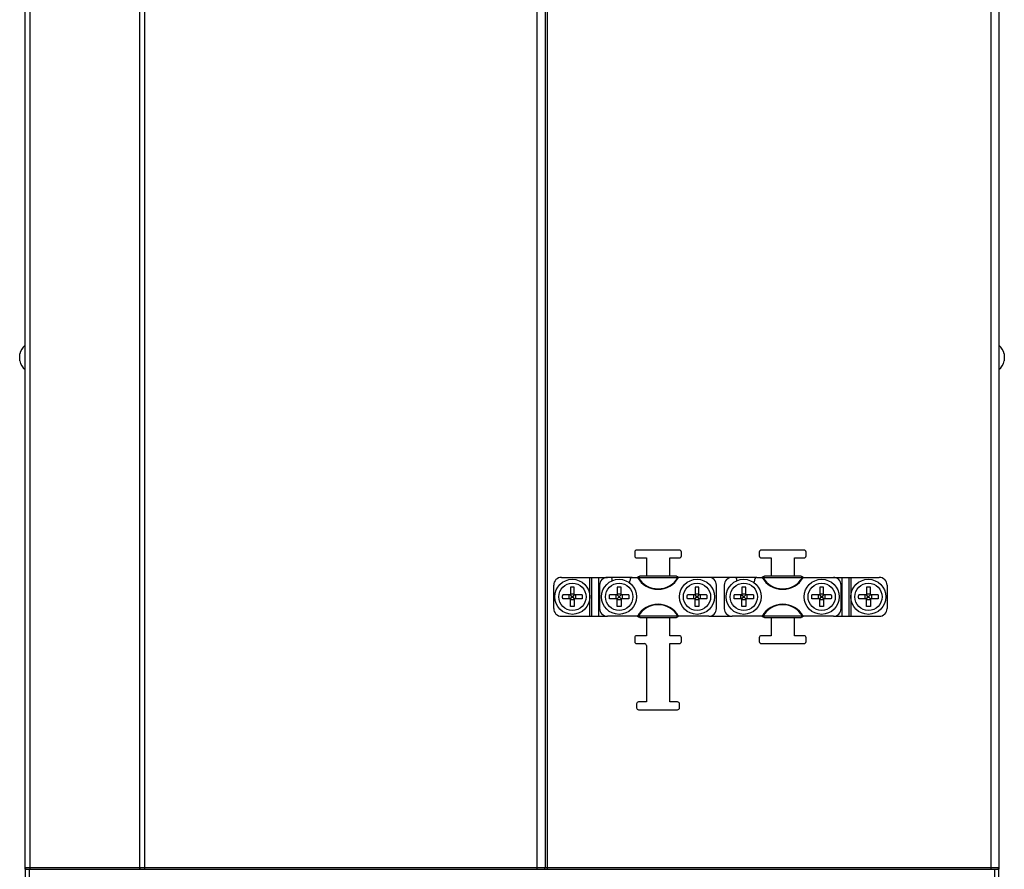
# Model space of a CAD drawing. Header units: millimetres. Extents: x 1158 to 2229, y -395 to 862.
# Tile 19 of 52: x 1580 to 1833, y 43 to 262. Entities that reach past the tile are written whole.
import ezdxf

# ---------------------------------------------------------------- set-up
doc = ezdxf.new("R2010")
doc.units = ezdxf.units.MM
doc.header["$LTSCALE"] = 30.734
doc.layers.get('0').update_dxf_attribs({"linetype": 'CONTINUOUS'})

msp = doc.modelspace()

# ---------------------------------------------------------------- linework, layer by layer
for p, q in [((1581.49, 43.92), (1581.49, 448.42)), ((1582.66, 448.42), (1582.66, 43.92)), ((1610.92, 43.92), (1610.92, 448.42)), ((1612.17, 448.42), (1612.17, 43.42)), ((1712.99, 43.42), (1712.99, 448.42)), ((1714.99, 448.42), (1714.99, 43.92)), ((1715.49, 273.54), (1715.49, 43.42)), ((1829.49, 43.42), (1829.49, 273.54)), ((1831.49, 274.73), (1831.49, 43.92)), ((1580.09, 174.02), (1580.09, 175.82)), ((1832.89, 175.82), (1832.89, 174.02)), ((1737.99, 124.92), (1737.99, 123.92)), ((1749.49, 125.42), (1738.49, 125.42)), ((1749.99, 123.92), (1749.99, 124.92)), ((1769.99, 124.92), (1769.99, 123.92)), ((1781.49, 125.42), (1770.49, 125.42)), ((1781.99, 123.92), (1781.99, 124.92)), ((1738.49, 123.42), (1740.99, 123.42)), ((1740.99, 123.42), (1740.99, 118.72)), ((1746.99, 123.42), (1749.49, 123.42)), ((1746.99, 118.72), (1746.99, 123.42)), ((1770.49, 123.42), (1772.99, 123.42)), ((1772.99, 123.42), (1772.99, 118.72)), ((1778.99, 123.42), (1781.49, 123.42)), ((1778.99, 118.72), (1778.99, 123.42)), ((1717.19, 110.42), (1717.19, 116.42)), ((1719.19, 118.42), (1730.99, 118.42)), ((1726.49, 108.42), (1726.49, 118.42)), ((1726.99, 108.42), (1726.99, 118.42)), ((1728.69, 118.42), (1728.69, 108.42)), ((1728.99, 116.42), (1728.99, 110.42)), ((1731.69, 118.42), (1730.99, 118.42)), ((1737.33, 118.42), (1731.69, 118.42)), ((1737.33, 118.42), (1738.83, 118.42)), ((1738.95, 118.53), (1738.71, 118.42)), ((1738.83, 118.42), (1738.85, 118.42)), ((1739.37, 118.72), (1738.85, 118.42)), ((1738.85, 118.42), (1749.14, 118.42)), ((1739.17, 118.63), (1738.95, 118.53)), ((1739.37, 118.72), (1739.17, 118.63)), ((1748.61, 118.72), (1739.37, 118.72)), ((1748.81, 118.63), (1748.61, 118.72)), ((1749.12, 118.42), (1748.61, 118.72)), ((1749.03, 118.53), (1748.81, 118.63)), ((1749.26, 118.42), (1749.03, 118.53)), ((1749.14, 118.42), (1749.24, 118.42)), ((1756.99, 118.42), (1749.24, 118.42)), ((1762.99, 118.42), (1756.99, 118.42)), ((1758.99, 110.42), (1758.99, 116.42)), ((1760.99, 116.42), (1760.99, 110.42)), ((1763.69, 118.42), (1762.99, 118.42)), ((1769.33, 118.42), (1763.69, 118.42)), ((1769.33, 118.42), (1770.83, 118.42)), ((1770.95, 118.53), (1770.71, 118.42)), ((1770.83, 118.42), (1770.85, 118.42)), ((1771.37, 118.72), (1770.85, 118.42)), ((1770.85, 118.42), (1781.14, 118.42)), ((1771.17, 118.63), (1770.95, 118.53)), ((1771.37, 118.72), (1771.17, 118.63)), ((1780.61, 118.72), (1771.37, 118.72)), ((1780.81, 118.63), (1780.61, 118.72)), ((1781.12, 118.42), (1780.61, 118.72)), ((1781.03, 118.53), (1780.81, 118.63)), ((1781.26, 118.42), (1781.03, 118.53)), ((1781.14, 118.42), (1781.17, 118.42)), ((1781.17, 118.42), (1788.99, 118.42)), ((1788.99, 118.42), (1800.79, 118.42)), ((1790.99, 110.42), (1790.99, 116.42)), ((1791.29, 108.42), (1791.29, 118.42)), ((1792.99, 118.42), (1792.99, 108.42)), ((1793.49, 118.42), (1793.49, 108.42)), ((1802.79, 116.42), (1802.79, 110.42)), ((1721.49, 113.92), (1719.51, 113.92)), ((1721.2, 112.92), (1721.2, 113.92)), ((1721.45, 113.92), (1721.89, 113.52)), ((1721.49, 115.9), (1721.49, 113.92)), ((1721.49, 114.21), (1722.49, 114.21)), ((1721.89, 113.52), (1721.49, 113.96)), ((1722.49, 113.96), (1722.08, 113.52)), ((1722.08, 113.52), (1722.52, 113.92)), ((1722.49, 113.92), (1722.49, 115.9)), ((1724.46, 113.92), (1722.49, 113.92)), ((1722.77, 113.92), (1722.77, 112.92)), ((1733.49, 113.92), (1731.51, 113.92)), ((1733.2, 112.92), (1733.2, 113.92)), ((1733.45, 113.92), (1733.89, 113.52)), ((1733.49, 115.9), (1733.49, 113.92)), ((1733.49, 114.21), (1734.49, 114.21)), ((1733.89, 113.52), (1733.49, 113.96)), ((1734.49, 113.96), (1734.08, 113.52)), ((1734.08, 113.52), (1734.52, 113.92)), ((1734.49, 113.92), (1734.49, 115.9)), ((1736.46, 113.92), (1734.49, 113.92)), ((1734.77, 113.92), (1734.77, 112.92)), ((1753.49, 113.92), (1751.51, 113.92)), ((1753.2, 112.92), (1753.2, 113.92)), ((1753.45, 113.92), (1753.89, 113.52)), ((1753.49, 115.9), (1753.49, 113.92)), ((1753.49, 114.21), (1754.49, 114.21)), ((1753.89, 113.52), (1753.49, 113.96)), ((1754.49, 113.96), (1754.08, 113.52)), ((1754.08, 113.52), (1754.52, 113.92)), ((1754.49, 113.92), (1754.49, 115.9)), ((1756.46, 113.92), (1754.49, 113.92)), ((1754.77, 113.92), (1754.77, 112.92)), ((1765.49, 113.92), (1763.51, 113.92)), ((1765.2, 112.92), (1765.2, 113.92)), ((1765.45, 113.92), (1765.89, 113.52)), ((1765.49, 115.9), (1765.49, 113.92)), ((1765.49, 114.21), (1766.49, 114.21)), ((1765.89, 113.52), (1765.49, 113.96)), ((1766.49, 113.96), (1766.08, 113.52)), ((1766.08, 113.52), (1766.52, 113.92)), ((1766.49, 113.92), (1766.49, 115.9)), ((1768.46, 113.92), (1766.49, 113.92)), ((1766.77, 113.92), (1766.77, 112.92)), ((1785.49, 113.92), (1783.51, 113.92)), ((1785.2, 112.92), (1785.2, 113.92)), ((1785.45, 113.92), (1785.89, 113.52)), ((1785.49, 115.9), (1785.49, 113.92)), ((1785.49, 114.21), (1786.49, 114.21)), ((1785.89, 113.52), (1785.49, 113.96)), ((1786.49, 113.96), (1786.08, 113.52)), ((1786.08, 113.52), (1786.52, 113.92)), ((1786.49, 113.92), (1786.49, 115.9)), ((1788.46, 113.92), (1786.49, 113.92)), ((1786.77, 113.92), (1786.77, 112.92)), ((1797.49, 113.92), (1795.51, 113.92)), ((1797.2, 112.92), (1797.2, 113.92)), ((1797.45, 113.92), (1797.89, 113.52)), ((1797.49, 115.9), (1797.49, 113.92)), ((1797.49, 114.21), (1798.49, 114.21)), ((1797.89, 113.52), (1797.49, 113.96)), ((1798.49, 113.96), (1798.08, 113.52)), ((1798.08, 113.52), (1798.52, 113.92)), ((1798.49, 113.92), (1798.49, 115.9)), ((1800.46, 113.92), (1798.49, 113.92)), ((1798.77, 113.92), (1798.77, 112.92)), ((1721.49, 112.92), (1719.51, 112.92)), ((1721.89, 113.32), (1721.45, 112.92)), ((1721.49, 112.89), (1721.89, 113.32)), ((1721.49, 110.95), (1721.49, 112.92)), ((1722.49, 112.63), (1721.49, 112.63)), ((1722.08, 113.52), (1721.89, 113.52)), ((1721.89, 113.52), (1721.89, 113.32)), ((1721.89, 113.32), (1722.08, 113.32)), ((1722.08, 113.32), (1722.08, 113.52)), ((1722.52, 112.92), (1722.08, 113.32)), ((1722.08, 113.32), (1722.49, 112.89)), ((1724.46, 112.92), (1722.49, 112.92)), ((1722.49, 112.92), (1722.49, 110.95)), ((1733.49, 112.92), (1731.51, 112.92)), ((1733.89, 113.32), (1733.45, 112.92)), ((1733.49, 112.89), (1733.89, 113.32)), ((1733.49, 110.95), (1733.49, 112.92)), ((1734.49, 112.63), (1733.49, 112.63)), ((1734.08, 113.52), (1733.89, 113.52)), ((1733.89, 113.52), (1733.89, 113.32)), ((1733.89, 113.32), (1734.08, 113.32)), ((1734.08, 113.32), (1734.08, 113.52)), ((1734.52, 112.92), (1734.08, 113.32)), ((1734.08, 113.32), (1734.49, 112.89)), ((1736.46, 112.92), (1734.49, 112.92)), ((1734.49, 112.92), (1734.49, 110.95)), ((1753.49, 112.92), (1751.51, 112.92)), ((1753.89, 113.32), (1753.45, 112.92)), ((1753.49, 112.89), (1753.89, 113.32)), ((1753.49, 110.95), (1753.49, 112.92)), ((1754.49, 112.63), (1753.49, 112.63)), ((1754.08, 113.52), (1753.89, 113.52)), ((1753.89, 113.52), (1753.89, 113.32)), ((1753.89, 113.32), (1754.08, 113.32)), ((1754.08, 113.32), (1754.08, 113.52)), ((1754.52, 112.92), (1754.08, 113.32)), ((1754.08, 113.32), (1754.49, 112.89)), ((1756.46, 112.92), (1754.49, 112.92)), ((1754.49, 112.92), (1754.49, 110.95)), ((1765.49, 112.92), (1763.51, 112.92)), ((1765.89, 113.32), (1765.45, 112.92)), ((1765.49, 112.89), (1765.89, 113.32)), ((1765.49, 110.95), (1765.49, 112.92)), ((1766.49, 112.63), (1765.49, 112.63)), ((1766.08, 113.52), (1765.89, 113.52)), ((1765.89, 113.52), (1765.89, 113.32)), ((1765.89, 113.32), (1766.08, 113.32)), ((1766.08, 113.32), (1766.08, 113.52)), ((1766.52, 112.92), (1766.08, 113.32)), ((1766.08, 113.32), (1766.49, 112.89)), ((1768.46, 112.92), (1766.49, 112.92)), ((1766.49, 112.92), (1766.49, 110.95)), ((1785.49, 112.92), (1783.51, 112.92)), ((1785.89, 113.32), (1785.45, 112.92)), ((1785.49, 112.89), (1785.89, 113.32)), ((1785.49, 110.95), (1785.49, 112.92)), ((1786.49, 112.63), (1785.49, 112.63)), ((1786.08, 113.52), (1785.89, 113.52)), ((1785.89, 113.52), (1785.89, 113.32)), ((1785.89, 113.32), (1786.08, 113.32)), ((1786.08, 113.32), (1786.08, 113.52)), ((1786.52, 112.92), (1786.08, 113.32)), ((1786.08, 113.32), (1786.49, 112.89)), ((1788.46, 112.92), (1786.49, 112.92)), ((1786.49, 112.92), (1786.49, 110.95)), ((1797.49, 112.92), (1795.51, 112.92)), ((1797.89, 113.32), (1797.45, 112.92)), ((1797.49, 112.89), (1797.89, 113.32)), ((1797.49, 110.95), (1797.49, 112.92)), ((1798.49, 112.63), (1797.49, 112.63)), ((1798.08, 113.52), (1797.89, 113.52)), ((1797.89, 113.52), (1797.89, 113.32)), ((1797.89, 113.32), (1798.08, 113.32)), ((1798.08, 113.32), (1798.08, 113.52)), ((1798.52, 112.92), (1798.08, 113.32)), ((1798.08, 113.32), (1798.49, 112.89)), ((1800.46, 112.92), (1798.49, 112.92)), ((1798.49, 112.92), (1798.49, 110.95)), ((1719.19, 108.42), (1730.99, 108.42)), ((1756.99, 108.42), (1730.99, 108.42)), ((1738.85, 108.42), (1739.37, 108.12)), ((1739.37, 108.12), (1748.61, 108.12)), ((1740.99, 108.12), (1740.99, 103.42)), ((1746.99, 103.42), (1746.99, 108.12)), ((1748.61, 108.12), (1749.12, 108.42)), ((1748.61, 108.12), (1748.81, 108.21)), ((1748.81, 108.21), (1749.03, 108.32)), ((1749.03, 108.32), (1749.26, 108.42)), ((1756.99, 108.42), (1762.99, 108.42)), ((1788.99, 108.42), (1762.99, 108.42)), ((1770.71, 108.42), (1770.95, 108.32)), ((1770.85, 108.42), (1771.37, 108.12)), ((1770.95, 108.32), (1771.17, 108.21)), ((1771.17, 108.21), (1771.37, 108.12)), ((1771.37, 108.12), (1780.61, 108.12)), ((1772.99, 108.12), (1772.99, 103.42)), ((1778.99, 103.42), (1778.99, 108.12)), ((1780.61, 108.12), (1781.12, 108.42)), ((1780.61, 108.12), (1780.81, 108.21)), ((1780.81, 108.21), (1781.03, 108.32)), ((1781.03, 108.32), (1781.26, 108.42)), ((1788.99, 108.42), (1800.79, 108.42)), ((1737.99, 102.92), (1737.99, 101.92)), ((1740.99, 103.42), (1738.49, 103.42)), ((1738.49, 101.42), (1740.49, 101.42)), ((1749.49, 103.42), (1746.99, 103.42)), ((1746.99, 101.42), (1749.49, 101.42)), ((1746.99, 86.42), (1746.99, 101.42)), ((1749.99, 101.92), (1749.99, 102.92)), ((1769.99, 102.92), (1769.99, 101.92)), ((1772.99, 103.42), (1770.49, 103.42)), ((1770.49, 101.42), (1781.49, 101.42)), ((1781.49, 103.42), (1778.99, 103.42)), ((1781.99, 101.92), (1781.99, 102.92)), ((1740.99, 100.92), (1740.99, 86.42)), ((1740.99, 86.42), (1738.99, 86.42)), ((1748.99, 86.42), (1746.99, 86.42)), ((1738.49, 85.92), (1738.49, 84.92)), ((1738.99, 84.42), (1748.99, 84.42)), ((1749.49, 84.92), (1749.49, 85.92)), ((1581.49, 43.92), (1831.49, 43.92)), ((1581.49, 43.42), (1581.49, 43.92)), ((1581.49, 43.42), (1581.8, 43.42)), ((1581.49, 43.42), (1581.49, 1.41)), ((1581.99, 43.42), (1714.76, 43.42)), ((1582.49, 43.42), (1582.49, 1.17)), ((1714.76, 43.42), (1831.49, 43.42)), ((1830.49, 1.17), (1830.49, 43.42)), ((1831.49, 43.92), (1831.49, 43.42)), ((1831.49, 1.41), (1831.49, 43.42))]:
    msp.add_line(p, q)
for points in [[(1719.49, 113.42), (1719.49, 113.5), (1719.49, 113.59), (1719.49, 113.67), (1719.5, 113.76), (1719.51, 113.84), (1719.51, 113.92)], [(1722.49, 115.9), (1722.32, 115.91), (1722.15, 115.92), (1721.99, 115.92), (1721.82, 115.92), (1721.65, 115.91), (1721.49, 115.9)], [(1724.46, 113.92), (1724.47, 113.84), (1724.48, 113.76), (1724.48, 113.67), (1724.48, 113.59), (1724.49, 113.5), (1724.49, 113.42)], [(1731.49, 113.42), (1731.49, 113.5), (1731.49, 113.59), (1731.49, 113.67), (1731.5, 113.76), (1731.51, 113.84), (1731.51, 113.92)], [(1734.49, 115.9), (1734.32, 115.91), (1734.15, 115.92), (1733.99, 115.92), (1733.82, 115.92), (1733.65, 115.91), (1733.49, 115.9)], [(1736.46, 113.92), (1736.47, 113.84), (1736.48, 113.76), (1736.48, 113.67), (1736.48, 113.59), (1736.49, 113.5), (1736.49, 113.42)], [(1751.49, 113.42), (1751.49, 113.5), (1751.49, 113.59), (1751.49, 113.67), (1751.5, 113.76), (1751.51, 113.84), (1751.51, 113.92)], [(1754.49, 115.9), (1754.32, 115.91), (1754.15, 115.92), (1753.99, 115.92), (1753.82, 115.92), (1753.65, 115.91), (1753.49, 115.9)], [(1756.46, 113.92), (1756.47, 113.84), (1756.48, 113.76), (1756.48, 113.67), (1756.48, 113.59), (1756.49, 113.5), (1756.49, 113.42)], [(1763.49, 113.42), (1763.49, 113.5), (1763.49, 113.59), (1763.49, 113.67), (1763.5, 113.76), (1763.51, 113.84), (1763.51, 113.92)], [(1766.49, 115.9), (1766.32, 115.91), (1766.15, 115.92), (1765.99, 115.92), (1765.82, 115.92), (1765.65, 115.91), (1765.49, 115.9)], [(1768.46, 113.92), (1768.47, 113.84), (1768.48, 113.76), (1768.48, 113.67), (1768.48, 113.59), (1768.49, 113.5), (1768.49, 113.42)], [(1783.49, 113.42), (1783.49, 113.5), (1783.49, 113.59), (1783.49, 113.67), (1783.5, 113.76), (1783.51, 113.84), (1783.51, 113.92)], [(1786.49, 115.9), (1786.32, 115.91), (1786.15, 115.92), (1785.99, 115.92), (1785.82, 115.92), (1785.65, 115.91), (1785.49, 115.9)], [(1788.46, 113.92), (1788.47, 113.84), (1788.48, 113.76), (1788.48, 113.67), (1788.48, 113.59), (1788.49, 113.5), (1788.49, 113.42)], [(1795.49, 113.42), (1795.49, 113.5), (1795.49, 113.59), (1795.49, 113.67), (1795.5, 113.76), (1795.51, 113.84), (1795.51, 113.92)], [(1798.49, 115.9), (1798.32, 115.91), (1798.15, 115.92), (1797.99, 115.92), (1797.82, 115.92), (1797.65, 115.91), (1797.49, 115.9)], [(1800.46, 113.92), (1800.47, 113.84), (1800.48, 113.76), (1800.48, 113.67), (1800.48, 113.59), (1800.49, 113.5), (1800.49, 113.42)], [(1719.51, 112.92), (1719.51, 113), (1719.5, 113.09), (1719.49, 113.17), (1719.49, 113.25), (1719.49, 113.34), (1719.49, 113.42)], [(1724.49, 113.42), (1724.49, 113.34), (1724.48, 113.25), (1724.48, 113.17), (1724.48, 113.09), (1724.47, 113), (1724.46, 112.92)], [(1731.51, 112.92), (1731.51, 113), (1731.5, 113.09), (1731.49, 113.17), (1731.49, 113.25), (1731.49, 113.34), (1731.49, 113.42)], [(1736.49, 113.42), (1736.49, 113.34), (1736.48, 113.25), (1736.48, 113.17), (1736.48, 113.09), (1736.47, 113), (1736.46, 112.92)], [(1751.51, 112.92), (1751.51, 113), (1751.5, 113.09), (1751.49, 113.17), (1751.49, 113.25), (1751.49, 113.34), (1751.49, 113.42)], [(1756.49, 113.42), (1756.49, 113.34), (1756.48, 113.25), (1756.48, 113.17), (1756.48, 113.09), (1756.47, 113), (1756.46, 112.92)], [(1763.51, 112.92), (1763.51, 113), (1763.5, 113.09), (1763.49, 113.17), (1763.49, 113.25), (1763.49, 113.34), (1763.49, 113.42)], [(1768.49, 113.42), (1768.49, 113.34), (1768.48, 113.25), (1768.48, 113.17), (1768.48, 113.09), (1768.47, 113), (1768.46, 112.92)], [(1783.51, 112.92), (1783.51, 113), (1783.5, 113.09), (1783.49, 113.17), (1783.49, 113.25), (1783.49, 113.34), (1783.49, 113.42)], [(1788.49, 113.42), (1788.49, 113.34), (1788.48, 113.25), (1788.48, 113.17), (1788.48, 113.09), (1788.47, 113), (1788.46, 112.92)], [(1795.51, 112.92), (1795.51, 113), (1795.5, 113.09), (1795.49, 113.17), (1795.49, 113.25), (1795.49, 113.34), (1795.49, 113.42)], [(1800.49, 113.42), (1800.49, 113.34), (1800.48, 113.25), (1800.48, 113.17), (1800.48, 113.09), (1800.47, 113), (1800.46, 112.92)], [(1722.49, 110.95), (1722.32, 110.93), (1722.15, 110.92), (1721.99, 110.92), (1721.82, 110.92), (1721.65, 110.93), (1721.49, 110.95)], [(1734.49, 110.95), (1734.32, 110.93), (1734.15, 110.92), (1733.99, 110.92), (1733.82, 110.92), (1733.65, 110.93), (1733.49, 110.95)], [(1754.49, 110.95), (1754.32, 110.93), (1754.15, 110.92), (1753.99, 110.92), (1753.82, 110.92), (1753.65, 110.93), (1753.49, 110.95)], [(1766.49, 110.95), (1766.32, 110.93), (1766.15, 110.92), (1765.99, 110.92), (1765.82, 110.92), (1765.65, 110.93), (1765.49, 110.95)], [(1786.49, 110.95), (1786.32, 110.93), (1786.15, 110.92), (1785.99, 110.92), (1785.82, 110.92), (1785.65, 110.93), (1785.49, 110.95)], [(1798.49, 110.95), (1798.32, 110.93), (1798.15, 110.92), (1797.99, 110.92), (1797.82, 110.92), (1797.65, 110.93), (1797.49, 110.95)], [(1738.71, 108.42), (1738.95, 108.32), (1739.06, 108.26)], [(1739.06, 108.26), (1739.27, 108.17), (1739.37, 108.12)], [(1582.66, 43.92), (1582.66, 43.86), (1582.67, 43.79), (1582.67, 43.73), (1582.69, 43.67), (1582.7, 43.62), (1582.72, 43.57), (1582.74, 43.52), (1582.76, 43.49), (1582.79, 43.46), (1582.81, 43.44), (1582.84, 43.43), (1582.87, 43.42)], [(1611.13, 43.42), (1611.1, 43.43), (1611.08, 43.44), (1611.05, 43.46), (1611.03, 43.49), (1611, 43.52), (1610.98, 43.57), (1610.97, 43.62), (1610.95, 43.67), (1610.94, 43.73), (1610.93, 43.79), (1610.93, 43.86), (1610.92, 43.92)]]:
    msp.add_lwpolyline(points)
for centre, radius in [((1721.99, 113.42), 4.5), ((1721.99, 113.42), 3.5), ((1733.99, 113.42), 4.5), ((1733.99, 113.42), 3.5), ((1753.99, 113.42), 4.5), ((1753.99, 113.42), 3.5), ((1765.99, 113.42), 4.5), ((1765.99, 113.42), 3.5), ((1785.99, 113.42), 4.5), ((1785.99, 113.42), 3.5), ((1797.99, 113.42), 4.5), ((1797.99, 113.42), 3.5)]:
    msp.add_circle(centre, radius)
for centre, radius, start, end in [((1583.97, 174.92), 3.99, 128.5621, 166.9643), ((1829, 174.92), 3.99, 13.0357, 51.4379), ((1583.97, 174.92), 3.99, 193.0357, 231.4379), ((1829, 174.92), 3.99, 308.5621, 346.9643), ((1738.49, 124.92), 0.5, 90, 180), ((1738.49, 123.92), 0.5, 180, 270), ((1749.49, 124.92), 0.5, 0, 90), ((1749.49, 123.92), 0.5, 270, 360), ((1770.49, 124.92), 0.5, 90, 180), ((1770.49, 123.92), 0.5, 180, 270), ((1781.49, 124.92), 0.5, 0, 90), ((1781.49, 123.92), 0.5, 270, 360), ((1719.19, 116.42), 2, 90, 180), ((1730.99, 116.42), 2, 90, 180), ((1731.69, 117.92), 0.5, 348.5915, 90), ((1753.99, 113.42), 22.25, 168.5915, 169.4315), ((1753.99, 113.42), 17.75, 164.8783, 168.1381), ((1737.33, 117.92), 0.5, 90, 164.8783), ((1743.99, 121.42), 6.07, 209.6391, 330.3609), ((1743.99, 121.42), 5.95, 210.2933, 329.7067), ((1756.99, 116.42), 2, 0, 90), ((1762.99, 116.42), 2, 90, 180), ((1763.69, 117.92), 0.5, 348.5915, 90), ((1785.99, 113.42), 22.25, 168.5915, 169.4315), ((1785.99, 113.42), 17.75, 164.8783, 168.1381), ((1769.33, 117.92), 0.5, 90, 164.8783), ((1775.99, 121.42), 6.07, 209.6391, 330.3609), ((1775.99, 121.42), 5.95, 210.2933, 329.7067), ((1788.99, 116.42), 2, 0, 90), ((1800.79, 116.42), 2, 0, 90), ((1743.99, 105.42), 6.07, 29.6391, 150.3609), ((1743.99, 105.42), 5.95, 30.2933, 149.7066), ((1775.99, 105.42), 6.07, 29.6391, 150.3609), ((1775.99, 105.42), 5.95, 30.2933, 149.7066), ((1719.19, 110.42), 2, 180, 270), ((1730.99, 110.42), 2, 180, 270), ((1756.99, 110.42), 2, 270, 360), ((1762.99, 110.42), 2, 180, 270), ((1788.99, 110.42), 2, 270, 360), ((1800.79, 110.42), 2, 270, 360), ((1738.49, 102.92), 0.5, 90, 180), ((1738.49, 101.92), 0.5, 180, 270), ((1740.49, 100.92), 0.5, 0, 90), ((1749.49, 102.92), 0.5, 0, 90), ((1749.49, 101.92), 0.5, 270, 360), ((1770.49, 102.92), 0.5, 90, 180), ((1770.49, 101.92), 0.5, 180, 270), ((1781.49, 102.92), 0.5, 0, 90), ((1781.49, 101.92), 0.5, 270, 360), ((1738.99, 85.92), 0.5, 90, 180), ((1748.99, 85.92), 0.5, 0, 90), ((1738.99, 84.92), 0.5, 180, 270), ((1748.99, 84.92), 0.5, 270, 360), ((1581.99, 43.92), 0.5, 180, 270), ((1714.49, 43.92), 0.5, 270, 360), ((1830.99, 43.92), 0.5, 270, 360)]:
    msp.add_arc(centre, radius, start, end)

doc.saveas('drawing.dxf')
